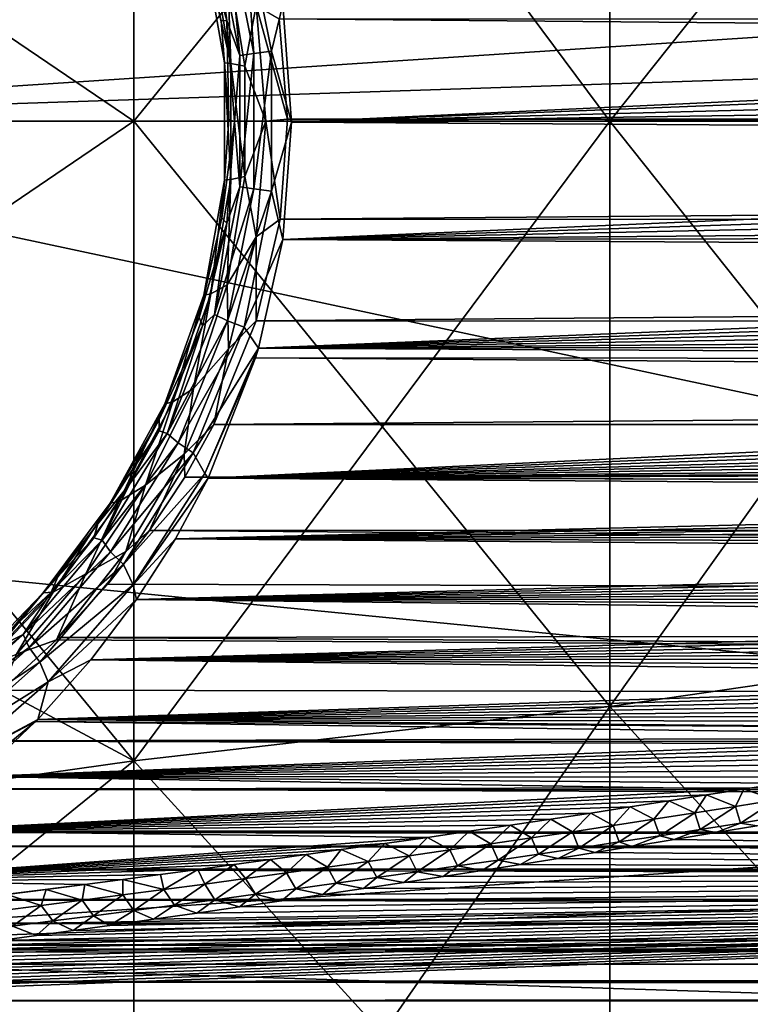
# Model space of a CAD drawing. Header units: metres. Extents: x -128 to 173, y -23 to 79.
# Tile 105 of 129: x 132.3 to 134.73, y -2.94 to 0.34. Entities that reach past the tile are written whole.
import ezdxf

# ---------------------------------------------------------------- set-up
doc = ezdxf.new("R2010")
doc.units = ezdxf.units.M
doc.layers.add('solid_ORA_153_SW0001', color=7, linetype='CONTINUOUS')

msp = doc.modelspace()

# ---------------------------------------------------------------- linework, layer by layer
at = {"layer": 'solid_ORA_153_SW0001'}
for points in [[(130.50174, 2.765958, 22.831305), (130.50174, 0, 22.99824), (171.835632, 2.720822, 22.473421)], [(130.50174, 0, 22.99824), (171.835632, 1.362883, 22.59646), (171.835632, 2.720822, 22.473421)], [(130.472168, 1.352241, 22.355213), (142.184586, 2.500874, 20.59874), (142.184586, 0, 20.75)], [(132.675537, 2.127677, -17.522999), (132.675537, 0, -17.651701), (130.923691, 1.18935, -18.905317)], [(132.675537, 2.127677, 17.522999), (130.923691, 1.18935, 18.905317), (130.923691, 0, 18.942692)], [(132.675537, 0, 17.651701), (132.675537, 2.127677, 17.522999), (130.923691, 0, 18.942692)], [(134.258408, 0, -16.15517), (132.675537, 0, -17.651701), (132.675537, 2.127677, -17.522999)], [(134.258408, 0, -16.15517), (132.675537, 2.127677, -17.522999), (134.258408, 1.947291, -16.03738)], [(134.258408, 1.947291, 16.03738), (132.675537, 2.127677, 17.522999), (132.675537, 0, 17.651701)], [(134.258408, 1.947291, 16.03738), (132.675537, 0, 17.651701), (134.258408, 0, 16.15517)], [(134.258408, 1.947291, -16.03738), (135.646805, 1.744968, -14.371105), (135.646805, 0, -14.476656)], [(134.258408, 0, -16.15517), (134.258408, 1.947291, -16.03738), (135.646805, 0, -14.476656)], [(134.258408, 1.947291, 16.03738), (134.258408, 0, 16.15517), (135.646805, 1.744968, 14.371105)], [(134.258408, 0, 16.15517), (135.646805, 0, 14.476656), (135.646805, 1.744968, 14.371105)], [(130.472168, 0, 22.396074), (130.472168, 1.352241, 22.355213), (142.184586, 0, 20.75)], [(130.50174, 0, 22.99824), (171.835632, 0, 22.637524), (171.835632, 1.362883, 22.59646)], [(132.675537, 0, -17.651701), (130.923691, 0, -18.942692), (130.923691, 1.18935, -18.905317)], [(132.985031, 0.334815, -21.214439), (132.904861, 0.67604, -21.266594), (132.888748, 0.666267, -21.336243)], [(132.985031, 0.334815, -21.214439), (132.888748, 0.666267, -21.336243), (132.96608, 0.334132, -21.285492)], [(132.909134, 0.576838, -21.393536), (132.96608, 0.334132, -21.285492), (132.888748, 0.666267, -21.336243)], [(132.944031, 0.643526, -21.196434), (132.904861, 0.67604, -21.266594), (132.985031, 0.334815, -21.214439)], [(132.986511, 0.664076, -21.148588), (132.944031, 0.643526, -21.196434), (133.027954, 0.218373, -21.143415)], [(133.04274, 0.685489, -21.118641), (132.986511, 0.664076, -21.148588), (133.074127, 0.225588, -21.095137)], [(133.074127, 0.225588, -21.095137), (132.986511, 0.664076, -21.148588), (133.027954, 0.218373, -21.143415)], [(133.133743, 0.233034, -21.065012), (133.171631, 0.387862, -21.06761), (133.04274, 0.685489, -21.118641)], [(133.133743, 0.233034, -21.065012), (133.04274, 0.685489, -21.118641), (133.074127, 0.225588, -21.095137)], [(133.027954, 0.218373, -21.143415), (132.944031, 0.643526, -21.196434), (132.985031, 0.334815, -21.214439)], [(132.909134, 0.576838, -21.393536), (132.977371, 0.194309, -21.347439), (132.96608, 0.334132, -21.285492)], [(132.998672, 0.192374, -21.417561), (132.977371, 0.194309, -21.347439), (132.909134, 0.576838, -21.393536)], [(132.932495, 0.571773, -21.462839), (132.998672, 0.192374, -21.417561), (132.909134, 0.576838, -21.393536)], [(132.986343, 0.54308, -21.514532), (132.998672, 0.192374, -21.417561), (132.932495, 0.571773, -21.462839)], [(132.986343, 0.54308, -21.514532), (133.044586, 0.182679, -21.474798), (132.998672, 0.192374, -21.417561)], [(133.082886, 0.384701, -21.528973), (133.044586, 0.182679, -21.474798), (132.986343, 0.54308, -21.514532)], [(133.082886, 0.384701, -21.528973), (133.1147, 0.000102, -21.507612), (133.044586, 0.182679, -21.474798)], [(133.082886, 0.384701, -21.528973), (133.15947, 0.340815, -21.53606), (133.1866, 0.007239, -21.520309)], [(133.082886, 0.384701, -21.528973), (133.1866, 0.007239, -21.520309), (133.1147, 0.000102, -21.507612)], [(133.133743, 0.233034, -21.065012), (133.200394, -0.002527, -21.049374), (133.171631, 0.387862, -21.06761)], [(140.864349, 0.355704, -20.930052), (133.171631, 0.387862, -21.06761), (133.200394, -0.002527, -21.049374)], [(132.985031, 0.334815, -21.214439), (132.96608, 0.334132, -21.285492), (132.991699, 0.006609, -21.268585)], [(132.977371, 0.194309, -21.347439), (132.991699, 0.006609, -21.268585), (132.96608, 0.334132, -21.285492)], [(133.010727, -0.001928, -21.197605), (132.985031, 0.334815, -21.214439), (132.991699, 0.006609, -21.268585)], [(133.027954, 0.218373, -21.143415), (132.985031, 0.334815, -21.214439), (133.010727, -0.001928, -21.197605)], [(172.646332, 0.34388, -21.191744), (172.646881, 0.000087, -21.175938), (133.15947, 0.340815, -21.53606)], [(172.646881, 0.000087, -21.175938), (133.1866, 0.007239, -21.520309), (133.15947, 0.340815, -21.53606)], [(140.906464, 0.301734, -20.925257), (140.864349, 0.355704, -20.930052), (133.200394, -0.002527, -21.049374)], [(140.965317, 0.203254, -20.918549), (140.906464, 0.301734, -20.925257), (133.200394, -0.002527, -21.049374)], [(133.133743, 0.233034, -21.065012), (133.074127, 0.225588, -21.095137), (133.074173, -0.225102, -21.095119)], [(133.133774, -0.232535, -21.064999), (133.133743, 0.233034, -21.065012), (133.074173, -0.225102, -21.095119)], [(133.133774, -0.232535, -21.064999), (133.200394, -0.002527, -21.049374), (133.133743, 0.233034, -21.065012)], [(133.027985, -0.217901, -21.143398), (133.027954, 0.218373, -21.143415), (133.010727, -0.001928, -21.197605)], [(133.074127, 0.225588, -21.095137), (133.027954, 0.218373, -21.143415), (133.027985, -0.217901, -21.143398)], [(133.074173, -0.225102, -21.095119), (133.074127, 0.225588, -21.095137), (133.027985, -0.217901, -21.143398)], [(140.99884, 0.114061, -20.914734), (140.965317, 0.203254, -20.918549), (133.200394, -0.002527, -21.049374)], [(132.977371, 0.194309, -21.347439), (132.977173, -0.196223, -21.34757), (132.991699, 0.006609, -21.268585)], [(132.998474, -0.19427, -21.417686), (132.977173, -0.196223, -21.34757), (132.977371, 0.194309, -21.347439)], [(132.998672, 0.192374, -21.417561), (132.998474, -0.19427, -21.417686), (132.977371, 0.194309, -21.347439)], [(133.044495, -0.183464, -21.474852), (132.998474, -0.19427, -21.417686), (132.998672, 0.192374, -21.417561)], [(133.044586, 0.182679, -21.474798), (133.044495, -0.183464, -21.474852), (132.998672, 0.192374, -21.417561)], [(133.1147, 0.000102, -21.507612), (133.044495, -0.183464, -21.474852), (133.044586, 0.182679, -21.474798)], [(141.012985, 0.030247, -20.913109), (140.99884, 0.114061, -20.914734), (133.200394, -0.002527, -21.049374)], [(130.50174, -2.765958, 22.831305), (171.835632, -1.362883, 22.59646), (171.835632, 0, 22.637524)], [(130.50174, 0, 22.99824), (130.50174, -2.765958, 22.831305), (171.835632, 0, 22.637524)], [(132.675537, -2.127677, -17.522999), (130.923691, -1.18935, -18.905317), (130.923691, 0, -18.942692)], [(132.675537, 0, -17.651701), (132.675537, -2.127677, -17.522999), (130.923691, 0, -18.942692)], [(132.675537, 0, 17.651701), (130.923691, 0, 18.942692), (130.923691, -1.18935, 18.905317)], [(134.258408, -1.947291, -16.03738), (132.675537, -2.127677, -17.522999), (132.675537, 0, -17.651701)], [(134.258408, -1.947291, -16.03738), (132.675537, 0, -17.651701), (134.258408, 0, -16.15517)], [(133.010727, -0.001928, -21.197605), (132.991699, 0.006609, -21.268585), (132.968094, -0.320848, -21.284145)], [(132.977173, -0.196223, -21.34757), (132.968094, -0.320848, -21.284145), (132.991699, 0.006609, -21.268585)], [(133.1147, 0.000102, -21.507612), (133.082932, -0.384589, -21.528952), (133.044495, -0.183464, -21.474852)], [(133.1147, 0.000102, -21.507612), (133.161774, -0.326264, -21.53474), (133.082932, -0.384589, -21.528952)], [(133.1147, 0.000102, -21.507612), (133.1866, 0.007239, -21.520309), (133.161774, -0.326264, -21.53474)], [(172.646881, 0.000087, -21.175938), (133.161774, -0.326264, -21.53474), (133.1866, 0.007239, -21.520309)], [(172.646881, 0.000087, -21.175938), (172.646332, -0.343704, -21.191729), (133.161774, -0.326264, -21.53474)], [(141.010864, -0.052406, -20.913355), (141.012985, 0.030247, -20.913109), (133.200394, -0.002527, -21.049374)], [(134.258408, 0, -16.15517), (135.646805, 0, -14.476656), (135.646805, -1.744968, -14.371105)], [(134.258408, -1.947291, -16.03738), (134.258408, 0, -16.15517), (135.646805, -1.744968, -14.371105)], [(130.472168, 0, 22.396074), (142.184586, 0, 20.75), (142.184586, -2.500874, 20.59874)], [(130.472168, -1.352241, 22.355213), (130.472168, 0, 22.396074), (142.184586, -2.500874, 20.59874)], [(132.675537, -2.127677, 17.522999), (132.675537, 0, 17.651701), (130.923691, -1.18935, 18.905317)], [(134.258408, 0, 16.15517), (132.675537, 0, 17.651701), (132.675537, -2.127677, 17.522999)], [(134.258408, 0, 16.15517), (132.675537, -2.127677, 17.522999), (134.258408, -1.947291, 16.03738)], [(132.984436, -0.338765, -21.214794), (133.010727, -0.001928, -21.197605), (132.968094, -0.320848, -21.284145)], [(133.027985, -0.217901, -21.143398), (133.010727, -0.001928, -21.197605), (132.984436, -0.338765, -21.214794)], [(133.133774, -0.232535, -21.064999), (133.170914, -0.393092, -21.068106), (133.200394, -0.002527, -21.049374)], [(141.010864, -0.052406, -20.913355), (133.200394, -0.002527, -21.049374), (133.170914, -0.393092, -21.068106)], [(134.258408, -1.947291, 16.03738), (135.646805, -1.744968, 14.371105), (135.646805, 0, 14.476656)], [(134.258408, 0, 16.15517), (134.258408, -1.947291, 16.03738), (135.646805, 0, 14.476656)], [(140.991974, -0.137094, -20.915514), (141.010864, -0.052406, -20.913355), (133.170914, -0.393092, -21.068106)], [(140.952911, -0.227548, -20.91996), (140.991974, -0.137094, -20.915514), (133.170914, -0.393092, -21.068106)], [(132.977173, -0.196223, -21.34757), (132.908569, -0.578742, -21.393915), (132.968094, -0.320848, -21.284145)], [(132.931946, -0.573672, -21.463209), (132.908569, -0.578742, -21.393915), (132.977173, -0.196223, -21.34757)], [(132.998474, -0.19427, -21.417686), (132.931946, -0.573672, -21.463209), (132.977173, -0.196223, -21.34757)], [(132.986099, -0.543906, -21.51469), (132.931946, -0.573672, -21.463209), (132.998474, -0.19427, -21.417686)], [(133.044495, -0.183464, -21.474852), (132.986099, -0.543906, -21.51469), (132.998474, -0.19427, -21.417686)], [(133.082932, -0.384589, -21.528952), (132.986099, -0.543906, -21.51469), (133.044495, -0.183464, -21.474852)], [(132.944183, -0.642889, -21.196341), (133.027985, -0.217901, -21.143398), (132.984436, -0.338765, -21.214794)], [(133.074173, -0.225102, -21.095119), (133.027985, -0.217901, -21.143398), (132.944183, -0.642889, -21.196341)], [(132.986679, -0.66342, -21.148495), (133.074173, -0.225102, -21.095119), (132.944183, -0.642889, -21.196341)], [(133.133774, -0.232535, -21.064999), (133.074173, -0.225102, -21.095119), (132.986679, -0.66342, -21.148495)], [(140.886765, -0.328168, -20.927505), (140.952911, -0.227548, -20.91996), (133.170914, -0.393092, -21.068106)], [(133.042908, -0.684811, -21.118549), (133.133774, -0.232535, -21.064999), (132.986679, -0.66342, -21.148495)], [(133.042908, -0.684811, -21.118549), (133.170914, -0.393092, -21.068106), (133.133774, -0.232535, -21.064999)], [(132.984436, -0.338765, -21.214794), (132.968094, -0.320848, -21.284145), (132.892975, -0.652586, -21.333511)], [(132.908569, -0.578742, -21.393915), (132.892975, -0.652586, -21.333511), (132.968094, -0.320848, -21.284145)], [(172.646332, -0.343704, -21.191729), (133.08255, -0.663895, -21.580448), (133.161774, -0.326264, -21.53474)], [(133.082932, -0.384589, -21.528952), (133.161774, -0.326264, -21.53474), (133.08255, -0.663895, -21.580448)], [(132.903564, -0.680124, -21.26745), (132.984436, -0.338765, -21.214794), (132.892975, -0.652586, -21.333511)], [(132.944183, -0.642889, -21.196341), (132.984436, -0.338765, -21.214794), (132.903564, -0.680124, -21.26745)], [(172.646332, -0.343704, -21.191729), (172.64473, -0.684612, -21.238981), (133.08255, -0.663895, -21.580448)], [(140.840607, -0.382804, -20.932758), (140.886765, -0.328168, -20.927505), (133.170914, -0.393092, -21.068106)], [(133.082932, -0.384589, -21.528952), (132.990036, -0.757167, -21.590561), (132.986099, -0.543906, -21.51469)], [(133.082932, -0.384589, -21.528952), (133.08255, -0.663895, -21.580448), (132.990036, -0.757167, -21.590561)], [(140.784317, -0.440359, -20.939173), (140.840607, -0.382804, -20.932758), (133.170914, -0.393092, -21.068106)], [(133.042908, -0.684811, -21.118549), (133.090485, -0.754751, -21.118868), (133.170914, -0.393092, -21.068106)], [(140.784317, -0.440359, -20.939173), (133.170914, -0.393092, -21.068106), (133.090485, -0.754751, -21.118868)], [(140.716782, -0.500691, -20.946875), (140.784317, -0.440359, -20.939173), (133.090485, -0.754751, -21.118868)], [(140.636841, -0.563693, -20.95599), (140.716782, -0.500691, -20.946875), (133.090485, -0.754751, -21.118868)], [(132.986099, -0.543906, -21.51469), (132.873825, -0.888583, -21.590122), (132.931946, -0.573672, -21.463209)], [(132.990036, -0.757167, -21.590561), (132.873825, -0.888583, -21.590122), (132.986099, -0.543906, -21.51469)], [(132.908569, -0.578742, -21.393915), (132.778381, -0.93974, -21.480677), (132.892975, -0.652586, -21.333511)], [(132.805099, -0.933396, -21.548649), (132.778381, -0.93974, -21.480677), (132.908569, -0.578742, -21.393915)], [(132.931946, -0.573672, -21.463209), (132.805099, -0.933396, -21.548649), (132.908569, -0.578742, -21.393915)], [(132.873825, -0.888583, -21.590122), (132.805099, -0.933396, -21.548649), (132.931946, -0.573672, -21.463209)], [(140.543411, -0.629292, -20.966656), (140.636841, -0.563693, -20.95599), (133.090485, -0.754751, -21.118868)], [(132.903564, -0.680124, -21.26745), (132.892975, -0.652586, -21.333511), (132.75943, -0.99193, -21.420191)], [(132.778381, -0.93974, -21.480677), (132.75943, -0.99193, -21.420191), (132.892975, -0.652586, -21.333511)], [(132.786667, -1.038251, -21.294823), (132.944183, -0.642889, -21.196341), (132.903564, -0.680124, -21.26745)], [(132.986679, -0.66342, -21.148495), (132.944183, -0.642889, -21.196341), (132.786667, -1.038251, -21.294823)], [(140.435181, -0.697443, -20.979015), (140.543411, -0.629292, -20.966656), (133.090485, -0.754751, -21.118868)], [(132.760361, -1.02936, -21.359562), (132.903564, -0.680124, -21.26745), (132.75943, -0.99193, -21.420191)], [(132.786667, -1.038251, -21.294823), (132.903564, -0.680124, -21.26745), (132.760361, -1.02936, -21.359562)], [(132.822815, -1.06945, -21.247538), (132.986679, -0.66342, -21.148495), (132.786667, -1.038251, -21.294823)], [(133.042908, -0.684811, -21.118549), (132.986679, -0.66342, -21.148495), (132.822815, -1.06945, -21.247538)], [(132.873154, -1.10253, -21.217728), (133.042908, -0.684811, -21.118549), (132.822815, -1.06945, -21.247538)], [(132.873154, -1.10253, -21.217728), (133.090485, -0.754751, -21.118868), (133.042908, -0.684811, -21.118549)], [(172.64473, -0.684612, -21.238981), (132.942017, -1.008771, -21.660673), (133.08255, -0.663895, -21.580448)], [(132.990036, -0.757167, -21.590561), (133.08255, -0.663895, -21.580448), (132.942017, -1.008771, -21.660673)], [(172.64473, -0.684612, -21.238981), (172.642059, -1.019763, -21.317305), (132.942017, -1.008771, -21.660673)], [(140.354065, -0.744311, -20.988277), (140.435181, -0.697443, -20.979015), (133.090485, -0.754751, -21.118868)], [(140.265427, -0.79234, -20.998417), (140.354065, -0.744311, -20.988277), (133.090485, -0.754751, -21.118868)], [(132.990036, -0.757167, -21.590561), (132.942017, -1.008771, -21.660673), (132.842804, -1.107986, -21.6861)], [(132.990036, -0.757167, -21.590561), (132.842804, -1.107986, -21.6861), (132.873825, -0.888583, -21.590122)], [(132.911789, -1.172204, -21.220118), (133.090485, -0.754751, -21.118868), (132.873154, -1.10253, -21.217728)], [(132.911789, -1.172204, -21.220118), (133.080643, -0.78735, -21.125057), (133.090485, -0.754751, -21.118868)], [(140.265427, -0.79234, -20.998417), (133.090485, -0.754751, -21.118868), (133.080643, -0.78735, -21.125057)], [(132.911789, -1.172204, -21.220118), (132.922409, -1.187129, -21.223564), (133.080643, -0.78735, -21.125057)], [(140.168579, -0.841538, -21.009495), (133.080643, -0.78735, -21.125057), (132.922409, -1.187129, -21.223564)], [(140.168579, -0.841538, -21.009495), (140.265427, -0.79234, -20.998417), (133.080643, -0.78735, -21.125057)], [(140.063049, -0.891935, -21.021568), (140.168579, -0.841538, -21.009495), (132.922409, -1.187129, -21.223564)], [(132.873825, -0.888583, -21.590122), (132.714645, -1.210329, -21.694458), (132.805099, -0.933396, -21.548649)], [(132.842804, -1.107986, -21.6861), (132.714645, -1.210329, -21.694458), (132.873825, -0.888583, -21.590122)], [(139.948425, -0.943547, -21.034702), (140.063049, -0.891935, -21.021568), (132.922409, -1.187129, -21.223564)], [(132.778381, -0.93974, -21.480677), (132.596741, -1.270881, -21.599052), (132.75943, -0.99193, -21.420191)], [(132.627075, -1.265383, -21.665567), (132.596741, -1.270881, -21.599052), (132.778381, -0.93974, -21.480677)], [(132.805099, -0.933396, -21.548649), (132.627075, -1.265383, -21.665567), (132.778381, -0.93974, -21.480677)], [(132.714645, -1.210329, -21.694458), (132.627075, -1.265383, -21.665567), (132.805099, -0.933396, -21.548649)], [(139.823898, -0.996414, -21.048975), (139.948425, -0.943547, -21.034702), (132.922409, -1.187129, -21.223564)], [(132.596741, -1.270881, -21.599052), (132.667236, -1.164832, -21.479271), (132.75943, -0.99193, -21.420191)], [(132.760361, -1.02936, -21.359562), (132.75943, -0.99193, -21.420191), (132.667236, -1.164832, -21.479271)], [(132.842804, -1.107986, -21.6861), (132.942017, -1.008771, -21.660673), (132.845108, -1.184267, -21.715199)], [(172.642059, -1.019763, -21.317305), (132.845108, -1.184267, -21.715199), (132.942017, -1.008771, -21.660673)], [(139.723709, -1.036895, -21.060469), (139.823898, -0.996414, -21.048975), (132.922409, -1.187129, -21.223564)], [(132.569824, -1.394058, -21.42786), (132.786667, -1.038251, -21.294823), (132.661652, -1.207049, -21.42215)], [(132.822815, -1.06945, -21.247538), (132.786667, -1.038251, -21.294823), (132.569824, -1.394058, -21.42786)], [(132.661652, -1.207049, -21.42215), (132.760361, -1.02936, -21.359562), (132.667236, -1.164832, -21.479271)], [(132.786667, -1.038251, -21.294823), (132.760361, -1.02936, -21.359562), (132.661652, -1.207049, -21.42215)], [(172.642059, -1.019763, -21.317305), (172.638367, -1.346356, -21.426046), (132.845108, -1.184267, -21.715199)], [(139.617325, -1.078105, -21.072676), (139.723709, -1.036895, -21.060469), (132.922409, -1.187129, -21.223564)], [(132.598343, -1.432797, -21.380928), (132.822815, -1.06945, -21.247538), (132.569824, -1.394058, -21.42786)], [(132.873154, -1.10253, -21.217728), (132.822815, -1.06945, -21.247538), (132.598343, -1.432797, -21.380928)], [(139.504532, -1.120047, -21.085632), (139.617325, -1.078105, -21.072676), (132.922409, -1.187129, -21.223564)], [(132.641373, -1.474851, -21.350985), (132.873154, -1.10253, -21.217728), (132.598343, -1.432797, -21.380928)], [(132.911789, -1.172204, -21.220118), (132.873154, -1.10253, -21.217728), (132.641373, -1.474851, -21.350985)], [(132.842804, -1.107986, -21.6861), (132.728012, -1.36155, -21.780222), (132.649506, -1.431448, -21.807627)], [(132.842804, -1.107986, -21.6861), (132.649506, -1.431448, -21.807627), (132.714645, -1.210329, -21.694458)], [(132.842804, -1.107986, -21.6861), (132.845108, -1.184267, -21.715199), (132.728012, -1.36155, -21.780222)], [(139.384918, -1.162742, -21.099377), (139.504532, -1.120047, -21.085632), (132.922409, -1.187129, -21.223564)], [(132.661652, -1.207049, -21.42215), (132.667236, -1.164832, -21.479271), (132.555695, -1.339632, -21.549816)], [(132.596741, -1.270881, -21.599052), (132.555695, -1.339632, -21.549816), (132.667236, -1.164832, -21.479271)], [(132.673813, -1.542468, -21.352552), (132.911789, -1.172204, -21.220118), (132.641373, -1.474851, -21.350985)], [(132.673813, -1.542468, -21.352552), (132.922409, -1.187129, -21.223564), (132.911789, -1.172204, -21.220118)], [(139.28421, -1.197435, -21.110964), (139.384918, -1.162742, -21.099377), (132.922409, -1.187129, -21.223564)], [(132.675537, -2.127677, -17.522999), (130.923691, -2.374257, -18.793308), (130.923691, -1.18935, -18.905317)], [(132.675537, -2.127677, 17.522999), (130.923691, -1.18935, 18.905317), (130.923691, -2.374257, 18.793308)], [(132.714645, -1.210329, -21.694458), (132.516251, -1.505445, -21.820311), (132.627075, -1.265383, -21.665567)], [(132.649506, -1.431448, -21.807627), (132.516251, -1.505445, -21.820311), (132.714645, -1.210329, -21.694458)], [(132.542404, -1.386201, -21.496735), (132.661652, -1.207049, -21.42215), (132.555695, -1.339632, -21.549816)], [(132.569824, -1.394058, -21.42786), (132.661652, -1.207049, -21.42215), (132.542404, -1.386201, -21.496735)], [(132.673813, -1.542468, -21.352552), (132.814377, -1.388895, -21.289818), (132.922409, -1.187129, -21.223564)], [(172.638367, -1.346356, -21.426046), (132.728012, -1.36155, -21.780222), (132.845108, -1.184267, -21.715199)], [(139.17865, -1.232627, -21.123104), (132.922409, -1.187129, -21.223564), (132.814377, -1.388895, -21.289818)], [(139.17865, -1.232627, -21.123104), (139.28421, -1.197435, -21.110964), (132.922409, -1.187129, -21.223564)], [(139.068375, -1.268298, -21.135809), (139.17865, -1.232627, -21.123104), (132.814377, -1.388895, -21.289818)], [(132.596741, -1.270881, -21.599052), (132.373871, -1.56883, -21.739817), (132.555695, -1.339632, -21.549816)], [(132.407303, -1.56601, -21.805002), (132.373871, -1.56883, -21.739817), (132.596741, -1.270881, -21.599052)], [(132.627075, -1.265383, -21.665567), (132.407303, -1.56601, -21.805002), (132.596741, -1.270881, -21.599052)], [(132.516251, -1.505445, -21.820311), (132.407303, -1.56601, -21.805002), (132.627075, -1.265383, -21.665567)], [(138.952942, -1.304471, -21.149111), (139.068375, -1.268298, -21.135809), (132.814377, -1.388895, -21.289818)], [(138.832214, -1.341143, -21.163029), (138.952942, -1.304471, -21.149111), (132.814377, -1.388895, -21.289818)], [(132.373871, -1.56883, -21.739817), (132.422958, -1.515392, -21.63238), (132.555695, -1.339632, -21.549816)], [(132.542404, -1.386201, -21.496735), (132.555695, -1.339632, -21.549816), (132.422958, -1.515392, -21.63238)], [(138.727585, -1.372076, -21.17511), (138.832214, -1.341143, -21.163029), (132.814377, -1.388895, -21.289818)], [(130.472168, -2.699548, 22.232782), (130.472168, -1.352241, 22.355213), (142.184586, -2.500874, 20.59874)], [(130.50174, -2.765958, 22.831305), (171.835632, -2.720822, 22.473421), (171.835632, -1.362883, 22.59646)], [(172.633698, -1.66161, -21.564289), (132.588791, -1.539737, -21.856218), (132.728012, -1.36155, -21.780222)], [(132.649506, -1.431448, -21.807627), (132.728012, -1.36155, -21.780222), (132.588791, -1.539737, -21.856218)], [(172.638367, -1.346356, -21.426046), (172.633698, -1.66161, -21.564289), (132.728012, -1.36155, -21.780222)], [(138.618896, -1.40337, -21.187656), (138.727585, -1.372076, -21.17511), (132.814377, -1.388895, -21.289818)], [(132.307068, -1.707309, -21.584459), (132.569824, -1.394058, -21.42786), (132.400497, -1.566005, -21.583935)], [(132.598343, -1.432797, -21.380928), (132.569824, -1.394058, -21.42786), (132.307068, -1.707309, -21.584459)], [(132.400497, -1.566005, -21.583935), (132.542404, -1.386201, -21.496735), (132.422958, -1.515392, -21.63238)], [(132.569824, -1.394058, -21.42786), (132.542404, -1.386201, -21.496735), (132.400497, -1.566005, -21.583935)], [(132.673813, -1.542468, -21.352552), (132.684845, -1.590952, -21.368044), (132.814377, -1.388895, -21.289818)], [(138.50621, -1.435012, -21.200674), (132.814377, -1.388895, -21.289818), (132.684845, -1.590952, -21.368044)], [(138.50621, -1.435012, -21.200674), (138.618896, -1.40337, -21.187656), (132.814377, -1.388895, -21.289818)], [(132.327698, -1.750714, -21.537479), (132.598343, -1.432797, -21.380928), (132.307068, -1.707309, -21.584459)], [(132.641373, -1.474851, -21.350985), (132.598343, -1.432797, -21.380928), (132.327698, -1.750714, -21.537479)], [(132.649506, -1.431448, -21.807627), (132.425461, -1.717489, -21.943384), (132.418121, -1.724845, -21.947248)], [(132.649506, -1.431448, -21.807627), (132.418121, -1.724845, -21.947248), (132.516251, -1.505445, -21.820311)], [(132.649506, -1.431448, -21.807627), (132.588791, -1.539737, -21.856218), (132.425461, -1.717489, -21.943384)], [(138.389511, -1.466996, -21.214174), (138.50621, -1.435012, -21.200674), (132.684845, -1.590952, -21.368044)], [(138.268387, -1.499345, -21.228188), (138.389511, -1.466996, -21.214174), (132.684845, -1.590952, -21.368044)], [(132.516251, -1.505445, -21.820311), (132.418121, -1.724845, -21.947248), (132.285049, -1.77276, -21.960892)], [(132.516251, -1.505445, -21.820311), (132.285049, -1.77276, -21.960892), (132.407303, -1.56601, -21.805002)], [(132.362869, -1.799193, -21.507004), (132.641373, -1.474851, -21.350985), (132.327698, -1.750714, -21.537479)], [(132.673813, -1.542468, -21.352552), (132.641373, -1.474851, -21.350985), (132.362869, -1.799193, -21.507004)], [(138.142822, -1.532051, -21.242723), (138.268387, -1.499345, -21.228188), (132.684845, -1.590952, -21.368044)], [(132.400497, -1.566005, -21.583935), (132.422958, -1.515392, -21.63238), (132.267151, -1.690758, -21.727215)], [(132.373871, -1.56883, -21.739817), (132.267151, -1.690758, -21.727215), (132.422958, -1.515392, -21.63238)], [(138.031723, -1.560357, -21.255604), (138.142822, -1.532051, -21.242723), (132.684845, -1.590952, -21.368044)], [(132.373871, -1.56883, -21.739817), (132.117767, -1.833453, -21.894875), (132.267151, -1.690758, -21.727215)], [(132.15332, -1.834707, -21.958977), (132.117767, -1.833453, -21.894875), (132.373871, -1.56883, -21.739817)], [(132.407303, -1.56601, -21.805002), (132.15332, -1.834707, -21.958977), (132.373871, -1.56883, -21.739817)], [(132.285049, -1.77276, -21.960892), (132.15332, -1.834707, -21.958977), (132.407303, -1.56601, -21.805002)], [(132.233841, -1.744965, -21.683956), (132.400497, -1.566005, -21.583935), (132.267151, -1.690758, -21.727215)], [(132.307068, -1.707309, -21.584459), (132.400497, -1.566005, -21.583935), (132.233841, -1.744965, -21.683956)], [(132.391174, -1.86473, -21.505785), (132.673813, -1.542468, -21.352552), (132.362869, -1.799193, -21.507004)], [(132.391174, -1.86473, -21.505785), (132.684845, -1.590952, -21.368044), (132.673813, -1.542468, -21.352552)], [(172.633698, -1.66161, -21.564289), (132.425461, -1.717489, -21.943384), (132.588791, -1.539737, -21.856218)], [(137.917145, -1.588931, -21.268894), (138.031723, -1.560357, -21.255604), (132.684845, -1.590952, -21.368044)], [(132.391174, -1.86473, -21.505785), (132.532364, -1.791872, -21.458382), (132.684845, -1.590952, -21.368044)], [(137.677124, -1.646881, -21.296749), (132.684845, -1.590952, -21.368044), (132.532364, -1.791872, -21.458382)], [(137.798859, -1.617781, -21.28261), (137.917145, -1.588931, -21.268894), (132.684845, -1.590952, -21.368044)], [(137.677124, -1.646881, -21.296749), (137.798859, -1.617781, -21.28261), (132.684845, -1.590952, -21.368044)], [(172.633698, -1.66161, -21.564289), (172.628098, -1.962874, -21.730873), (132.425461, -1.717489, -21.943384)], [(137.551727, -1.676242, -21.311329), (137.677124, -1.646881, -21.296749), (132.532364, -1.791872, -21.458382)], [(137.422363, -1.70588, -21.32637), (137.551727, -1.676242, -21.311329), (132.532364, -1.791872, -21.458382)], [(132.008636, -1.978699, -21.754965), (132.307068, -1.707309, -21.584459), (132.042404, -1.919389, -21.79534)], [(132.327698, -1.750714, -21.537479), (132.307068, -1.707309, -21.584459), (132.008636, -1.978699, -21.754965)], [(132.307068, -1.707309, -21.584459), (132.233841, -1.744965, -21.683956), (132.042404, -1.919389, -21.79534)], [(172.628098, -1.962874, -21.730873), (132.236694, -1.892522, -22.041197), (132.418121, -1.724845, -21.947248)], [(132.285049, -1.77276, -21.960892), (132.418121, -1.724845, -21.947248), (132.236694, -1.892522, -22.041197)], [(172.628098, -1.962874, -21.730873), (132.418121, -1.724845, -21.947248), (132.425461, -1.717489, -21.943384)], [(137.289017, -1.735786, -21.341885), (137.422363, -1.70588, -21.32637), (132.532364, -1.791872, -21.458382)], [(137.169205, -1.762159, -21.355846), (137.289017, -1.735786, -21.341885), (132.532364, -1.791872, -21.458382)], [(132.021744, -2.024391, -21.707457), (132.327698, -1.750714, -21.537479), (132.008636, -1.978699, -21.754965)], [(132.362869, -1.799193, -21.507004), (132.327698, -1.750714, -21.537479), (132.021744, -2.024391, -21.707457)], [(137.046234, -1.788736, -21.370186), (137.169205, -1.762159, -21.355846), (132.532364, -1.791872, -21.458382)], [(134.258408, -1.947291, -16.03738), (135.646805, -1.744968, -14.371105), (135.646805, -3.46449, -14.05599)], [(134.258408, -3.866185, 15.68573), (135.646805, -3.46449, 14.05599), (135.646805, -1.744968, 14.371105)], [(134.258408, -1.947291, 16.03738), (134.258408, -3.866185, 15.68573), (135.646805, -1.744968, 14.371105)], [(132.049088, -2.077117, -21.67601), (132.362869, -1.799193, -21.507004), (132.021744, -2.024391, -21.707457)], [(132.391174, -1.86473, -21.505785), (132.362869, -1.799193, -21.507004), (132.049088, -2.077117, -21.67601)], [(136.790161, -1.842522, -21.400057), (132.532364, -1.791872, -21.458382), (132.35582, -1.98954, -21.560421)], [(132.391174, -1.86473, -21.505785), (132.35582, -1.98954, -21.560421), (132.532364, -1.791872, -21.458382)], [(136.919876, -1.815526, -21.384922), (137.046234, -1.788736, -21.370186), (132.532364, -1.791872, -21.458382)], [(136.790161, -1.842522, -21.400057), (136.919876, -1.815526, -21.384922), (132.532364, -1.791872, -21.458382)], [(132.074768, -2.140809, -21.670692), (132.391174, -1.86473, -21.505785), (132.049088, -2.077117, -21.67601)], [(132.074768, -2.140809, -21.670692), (132.35582, -1.98954, -21.560421), (132.391174, -1.86473, -21.505785)], [(136.657242, -1.869706, -21.415592), (136.790161, -1.842522, -21.400057), (132.35582, -1.98954, -21.560421)], [(172.628098, -1.962874, -21.730873), (132.022308, -2.061668, -22.148071), (132.236694, -1.892522, -22.041197)], [(136.520889, -1.897089, -21.431541), (136.657242, -1.869706, -21.415592), (132.35582, -1.98954, -21.560421)], [(136.380829, -1.924685, -21.447929), (136.520889, -1.897089, -21.431541), (132.35582, -1.98954, -21.560421)], [(136.23703, -1.952488, -21.464764), (136.380829, -1.924685, -21.447929), (132.35582, -1.98954, -21.560421)], [(172.628098, -1.962874, -21.730873), (172.620514, -2.079067, -21.805298), (132.022308, -2.061668, -22.148071)], [(136.119476, -1.974861, -21.478546), (136.23703, -1.952488, -21.464764), (132.35582, -1.98954, -21.560421)], [(134.258408, -3.866185, -15.68573), (132.675537, -2.127677, -17.522999), (134.258408, -1.947291, -16.03738)], [(134.258408, -1.947291, 16.03738), (132.675537, -2.127677, 17.522999), (132.675537, -4.224329, 17.138773)], [(134.258408, -1.947291, 16.03738), (132.675537, -4.224329, 17.138773), (134.258408, -3.866185, 15.68573)], [(134.258408, -3.866185, -15.68573), (134.258408, -1.947291, -16.03738), (135.646805, -3.46449, -14.05599)], [(132.052017, -2.240853, -21.71306), (132.155731, -2.180163, -21.672325), (132.348953, -1.996624, -21.564335)], [(132.052017, -2.240853, -21.71306), (132.348953, -1.996624, -21.564335), (132.074768, -2.140809, -21.670692)], [(132.074768, -2.140809, -21.670692), (132.348953, -1.996624, -21.564335), (132.35582, -1.98954, -21.560421)], [(135.751984, -2.042745, -21.521688), (132.348953, -1.996624, -21.564335), (132.155731, -2.180163, -21.672325)], [(135.87709, -2.019983, -21.506996), (132.35582, -1.98954, -21.560421), (132.348953, -1.996624, -21.564335)], [(135.751984, -2.042745, -21.521688), (135.87709, -2.019983, -21.506996), (132.348953, -1.996624, -21.564335)], [(135.999542, -1.997358, -21.49262), (136.119476, -1.974861, -21.478546), (132.35582, -1.98954, -21.560421)], [(135.87709, -2.019983, -21.506996), (135.999542, -1.997358, -21.49262), (132.35582, -1.98954, -21.560421)], [(172.603683, -2.181347, -21.876059), (131.784286, -2.220706, -22.26082), (132.022308, -2.061668, -22.148071)], [(172.620514, -2.079067, -21.805298), (172.603683, -2.181347, -21.876059), (132.022308, -2.061668, -22.148071)], [(135.624252, -2.065636, -21.536697), (135.751984, -2.042745, -21.521688), (132.155731, -2.180163, -21.672325)], [(135.494049, -2.088638, -21.552017), (135.624252, -2.065636, -21.536697), (132.155731, -2.180163, -21.672325)], [(135.361267, -2.111757, -21.567657), (135.494049, -2.088638, -21.552017), (132.155731, -2.180163, -21.672325)], [(132.675537, -2.127677, -17.522999), (132.675537, -4.224329, -17.138773), (130.923691, -2.374257, -18.793308)], [(132.675537, -2.127677, 17.522999), (130.923691, -2.374257, 18.793308), (130.923691, -3.549321, 18.607199)], [(132.675537, -4.224329, 17.138773), (132.675537, -2.127677, 17.522999), (130.923691, -3.549321, 18.607199)], [(135.225723, -2.135, -21.583632), (135.361267, -2.111757, -21.567657), (132.155731, -2.180163, -21.672325)], [(134.258408, -3.866185, -15.68573), (132.675537, -4.224329, -17.138773), (132.675537, -2.127677, -17.522999)], [(135.087296, -2.158375, -21.599957), (135.225723, -2.135, -21.583632), (132.155731, -2.180163, -21.672325)], [(134.945892, -2.181878, -21.616634), (135.087296, -2.158375, -21.599957), (132.155731, -2.180163, -21.672325)], [(172.603683, -2.181347, -21.876059), (172.578812, -2.271345, -21.94269), (131.784286, -2.220706, -22.26082)], [(134.704178, -2.221284, -21.645201), (132.155731, -2.180163, -21.672325), (131.933929, -2.359925, -21.791277)], [(134.826004, -2.201544, -21.630796), (134.945892, -2.181878, -21.616634), (132.155731, -2.180163, -21.672325)], [(134.704178, -2.221284, -21.645201), (134.826004, -2.201544, -21.630796), (132.155731, -2.180163, -21.672325)], [(172.54686, -2.350735, -22.005106), (131.528061, -2.364524, -22.37422), (131.784286, -2.220706, -22.26082)], [(172.578812, -2.271345, -21.94269), (172.54686, -2.350735, -22.005106), (131.784286, -2.220706, -22.26082)], [(134.580292, -2.241104, -21.659861), (134.704178, -2.221284, -21.645201), (131.933929, -2.359925, -21.791277)], [(134.676331, -2.279358, -21.671587), (134.704178, -2.221284, -21.645201), (134.580292, -2.241104, -21.659861)], [(134.811829, -2.257621, -21.655239), (134.704178, -2.221284, -21.645201), (134.676331, -2.279358, -21.671587)], [(134.811829, -2.257621, -21.655239), (134.826004, -2.201544, -21.630796), (134.704178, -2.221284, -21.645201)], [(134.454254, -2.261008, -21.674782), (134.580292, -2.241104, -21.659861), (131.933929, -2.359925, -21.791277)], [(134.540802, -2.300797, -21.687946), (134.580292, -2.241104, -21.659861), (134.454254, -2.261008, -21.674782)], [(134.676331, -2.279358, -21.671587), (134.580292, -2.241104, -21.659861), (134.540802, -2.300797, -21.687946)], [(134.811829, -2.257621, -21.655239), (134.676331, -2.279358, -21.671587), (134.692871, -2.334474, -21.676752)], [(134.811829, -2.257621, -21.655239), (134.692871, -2.334474, -21.676752), (134.827057, -2.312969, -21.660212)], [(134.325989, -2.280999, -21.689976), (134.454254, -2.261008, -21.674782), (131.933929, -2.359925, -21.791277)], [(134.195419, -2.301076, -21.705444), (134.325989, -2.280999, -21.689976), (131.933929, -2.359925, -21.791277)], [(134.269592, -2.342815, -21.720713), (134.325989, -2.280999, -21.689976), (134.195419, -2.301076, -21.705444)], [(134.405212, -2.321948, -21.704323), (134.325989, -2.280999, -21.689976), (134.269592, -2.342815, -21.720713)], [(134.405212, -2.321948, -21.704323), (134.454254, -2.261008, -21.674782), (134.325989, -2.280999, -21.689976)], [(134.540802, -2.300797, -21.687946), (134.454254, -2.261008, -21.674782), (134.405212, -2.321948, -21.704323)], [(134.676331, -2.279358, -21.671587), (134.540802, -2.300797, -21.687946), (134.558655, -2.355685, -21.693302)], [(134.676331, -2.279358, -21.671587), (134.558655, -2.355685, -21.693302), (134.692871, -2.334474, -21.676752)], [(134.062805, -2.321218, -21.721178), (134.195419, -2.301076, -21.705444), (131.933929, -2.359925, -21.791277)], [(133.928055, -2.341428, -21.737181), (134.062805, -2.321218, -21.721178), (131.933929, -2.359925, -21.791277)], [(133.99823, -2.38373, -21.753536), (134.062805, -2.321218, -21.721178), (133.928055, -2.341428, -21.737181)], [(134.133926, -2.363407, -21.737116), (134.062805, -2.321218, -21.721178), (133.99823, -2.38373, -21.753536)], [(134.133926, -2.363407, -21.737116), (134.195419, -2.301076, -21.705444), (134.062805, -2.321218, -21.721178)], [(134.269592, -2.342815, -21.720713), (134.195419, -2.301076, -21.705444), (134.133926, -2.363407, -21.737116)], [(134.405212, -2.321948, -21.704323), (134.269592, -2.342815, -21.720713), (134.29007, -2.397253, -21.726435)], [(134.405212, -2.321948, -21.704323), (134.29007, -2.397253, -21.726435), (134.424377, -2.376609, -21.709862)], [(134.540802, -2.300797, -21.687946), (134.405212, -2.321948, -21.704323), (134.424377, -2.376609, -21.709862)], [(134.540802, -2.300797, -21.687946), (134.424377, -2.376609, -21.709862), (134.558655, -2.355685, -21.693302)], [(134.827057, -2.312969, -21.660212), (134.692871, -2.334474, -21.676752), (134.747192, -2.343316, -21.668922)], [(172.54686, -2.350735, -22.005106), (172.508652, -2.420745, -22.063179), (131.528061, -2.364524, -22.37422)], [(133.791077, -2.361709, -21.753464), (133.928055, -2.341428, -21.737181), (131.933929, -2.359925, -21.791277)], [(133.862488, -2.403792, -21.769968), (133.928055, -2.341428, -21.737181), (133.791077, -2.361709, -21.753464)], [(133.99823, -2.38373, -21.753536), (133.928055, -2.341428, -21.737181), (133.862488, -2.403792, -21.769968)], [(134.269592, -2.342815, -21.720713), (134.133926, -2.363407, -21.737116), (134.155731, -2.417624, -21.743019)], [(134.269592, -2.342815, -21.720713), (134.155731, -2.417624, -21.743019), (134.29007, -2.397253, -21.726435)], [(134.558655, -2.355685, -21.693302), (134.424377, -2.376609, -21.709862), (134.472382, -2.389503, -21.702732)], [(134.558655, -2.355685, -21.693302), (134.472382, -2.389503, -21.702732), (134.61113, -2.366362, -21.685652)], [(134.692871, -2.334474, -21.676752), (134.558655, -2.355685, -21.693302), (134.61113, -2.366362, -21.685652)], [(134.692871, -2.334474, -21.676752), (134.61113, -2.366362, -21.685652), (134.747192, -2.343316, -21.668922)], [(134.747192, -2.343316, -21.668922), (134.61113, -2.366362, -21.685652), (142.184586, -2.500874, -20.59874)], [(132.675537, -4.224329, -17.138773), (130.923691, -3.549321, -18.607199), (130.923691, -2.374257, -18.793308)], [(172.508652, -2.420745, -22.063179), (131.434906, -2.410683, -22.413149), (131.528061, -2.364524, -22.37422)], [(133.651733, -2.382066, -21.770039), (131.933929, -2.359925, -21.791277), (131.692688, -2.525495, -21.913754)], [(133.509933, -2.402504, -21.786915), (133.651733, -2.382066, -21.770039), (131.692688, -2.525495, -21.913754)], [(133.651733, -2.382066, -21.770039), (133.791077, -2.361709, -21.753464), (131.933929, -2.359925, -21.791277)], [(133.590912, -2.443157, -21.802877), (133.651733, -2.382066, -21.770039), (133.509933, -2.402504, -21.786915)], [(133.726715, -2.423599, -21.786415), (133.651733, -2.382066, -21.770039), (133.590912, -2.443157, -21.802877)], [(133.726715, -2.423599, -21.786415), (133.791077, -2.361709, -21.753464), (133.651733, -2.382066, -21.770039)], [(133.862488, -2.403792, -21.769968), (133.791077, -2.361709, -21.753464), (133.726715, -2.423599, -21.786415)], [(133.99823, -2.38373, -21.753536), (133.862488, -2.403792, -21.769968), (133.886948, -2.457577, -21.77622)], [(133.99823, -2.38373, -21.753536), (133.886948, -2.457577, -21.77622), (134.021362, -2.43773, -21.759613)], [(134.133926, -2.363407, -21.737116), (133.99823, -2.38373, -21.753536), (134.021362, -2.43773, -21.759613)], [(134.133926, -2.363407, -21.737116), (134.021362, -2.43773, -21.759613), (134.155731, -2.417624, -21.743019)], [(134.424377, -2.376609, -21.709862), (134.29007, -2.397253, -21.726435), (134.331192, -2.412754, -21.720125)], [(134.424377, -2.376609, -21.709862), (134.331192, -2.412754, -21.720125), (134.472382, -2.389503, -21.702732)], [(134.472382, -2.389503, -21.702732), (134.331192, -2.412754, -21.720125), (142.184586, -2.500874, -20.59874)], [(134.61113, -2.366362, -21.685652), (134.472382, -2.389503, -21.702732), (142.184586, -2.500874, -20.59874)], [(172.464859, -2.482389, -22.116825), (131.262405, -2.488394, -22.481709), (131.434906, -2.410683, -22.413149)], [(172.508652, -2.420745, -22.063179), (172.464859, -2.482389, -22.116825), (131.434906, -2.410683, -22.413149)], [(133.365585, -2.423024, -21.804102), (133.509933, -2.402504, -21.786915), (131.692688, -2.525495, -21.913754)], [(133.248459, -2.439482, -21.818062), (133.365585, -2.423024, -21.804102), (131.692688, -2.525495, -21.913754)], [(133.319199, -2.481543, -21.835842), (133.365585, -2.423024, -21.804102), (133.248459, -2.439482, -21.818062)], [(133.455063, -2.462469, -21.819351), (133.365585, -2.423024, -21.804102), (133.319199, -2.481543, -21.835842)], [(133.455063, -2.462469, -21.819351), (133.509933, -2.402504, -21.786915), (133.365585, -2.423024, -21.804102)], [(133.590912, -2.443157, -21.802877), (133.509933, -2.402504, -21.786915), (133.455063, -2.462469, -21.819351)], [(133.726715, -2.423599, -21.786415), (133.590912, -2.443157, -21.802877), (133.618027, -2.496517, -21.809465)], [(133.726715, -2.423599, -21.786415), (133.618027, -2.496517, -21.809465), (133.752502, -2.477171, -21.792837)], [(133.862488, -2.403792, -21.769968), (133.726715, -2.423599, -21.786415), (133.752502, -2.477171, -21.792837)], [(133.862488, -2.403792, -21.769968), (133.752502, -2.477171, -21.792837), (133.886948, -2.457577, -21.77622)], [(134.155731, -2.417624, -21.743019), (134.021362, -2.43773, -21.759613), (134.086517, -2.452345, -21.750296)], [(134.155731, -2.417624, -21.743019), (134.086517, -2.452345, -21.750296), (134.209793, -2.432513, -21.73509)], [(134.29007, -2.397253, -21.726435), (134.155731, -2.417624, -21.743019), (134.209793, -2.432513, -21.73509)], [(134.29007, -2.397253, -21.726435), (134.209793, -2.432513, -21.73509), (134.331192, -2.412754, -21.720125)], [(134.331192, -2.412754, -21.720125), (134.209793, -2.432513, -21.73509), (142.184586, -2.500874, -20.59874)], [(133.129852, -2.455976, -21.832212), (133.248459, -2.439482, -21.818062), (131.692688, -2.525495, -21.913754)], [(133.00972, -2.472507, -21.84656), (133.129852, -2.455976, -21.832212), (131.692688, -2.525495, -21.913754)], [(133.047363, -2.518992, -21.868862), (133.129852, -2.455976, -21.832212), (133.00972, -2.472507, -21.84656)], [(133.183289, -2.500382, -21.852345), (133.129852, -2.455976, -21.832212), (133.047363, -2.518992, -21.868862)], [(133.183289, -2.500382, -21.852345), (133.248459, -2.439482, -21.818062), (133.129852, -2.455976, -21.832212)], [(133.319199, -2.481543, -21.835842), (133.248459, -2.439482, -21.818062), (133.183289, -2.500382, -21.852345)], [(133.590912, -2.443157, -21.802877), (133.455063, -2.462469, -21.819351), (133.483521, -2.515621, -21.826105)], [(133.590912, -2.443157, -21.802877), (133.483521, -2.515621, -21.826105), (133.618027, -2.496517, -21.809465)], [(134.021362, -2.43773, -21.759613), (133.886948, -2.457577, -21.77622), (133.961304, -2.472246, -21.765755)], [(134.021362, -2.43773, -21.759613), (133.961304, -2.472246, -21.765755), (134.086517, -2.452345, -21.750296)], [(134.086517, -2.452345, -21.750296), (133.961304, -2.472246, -21.765755), (142.184586, -2.500874, -20.59874)], [(134.209793, -2.432513, -21.73509), (134.086517, -2.452345, -21.750296), (142.184586, -2.500874, -20.59874)], [(172.3629, -2.58352, -22.210382), (130.997421, -2.589501, -22.57707), (131.262405, -2.488394, -22.481709)], [(172.464859, -2.482389, -22.116825), (172.3629, -2.58352, -22.210382), (131.262405, -2.488394, -22.481709)], [(132.88797, -2.48908, -21.861109), (133.00972, -2.472507, -21.84656), (131.692688, -2.525495, -21.913754)], [(132.764572, -2.505696, -21.875864), (132.88797, -2.48908, -21.861109), (131.692688, -2.525495, -21.913754)], [(132.775406, -2.555546, -21.901936), (132.88797, -2.48908, -21.861109), (132.764572, -2.505696, -21.875864)], [(132.911392, -2.537379, -21.885391), (132.88797, -2.48908, -21.861109), (132.775406, -2.555546, -21.901936)], [(132.911392, -2.537379, -21.885391), (133.00972, -2.472507, -21.84656), (132.88797, -2.48908, -21.861109)], [(133.047363, -2.518992, -21.868862), (133.00972, -2.472507, -21.84656), (132.911392, -2.537379, -21.885391)], [(133.319199, -2.481543, -21.835842), (133.183289, -2.500382, -21.852345), (133.214432, -2.553123, -21.859417)], [(133.319199, -2.481543, -21.835842), (133.214432, -2.553123, -21.859417), (133.348984, -2.534488, -21.842754)], [(133.455063, -2.462469, -21.819351), (133.319199, -2.481543, -21.835842), (133.348984, -2.534488, -21.842754)], [(133.455063, -2.462469, -21.819351), (133.348984, -2.534488, -21.842754), (133.483521, -2.515621, -21.826105)], [(133.752502, -2.477171, -21.792837), (133.618027, -2.496517, -21.809465), (133.704681, -2.512238, -21.79748)], [(133.752502, -2.477171, -21.792837), (133.704681, -2.512238, -21.79748), (133.834045, -2.492212, -21.781477)], [(133.886948, -2.457577, -21.77622), (133.752502, -2.477171, -21.792837), (133.834045, -2.492212, -21.781477)], [(133.886948, -2.457577, -21.77622), (133.834045, -2.492212, -21.781477), (133.961304, -2.472246, -21.765755)], [(133.961304, -2.472246, -21.765755), (133.834045, -2.492212, -21.781477), (142.184586, -2.500874, -20.59874)], [(130.472168, -2.946034, -22.201464), (142.184586, -4.965616, -20.147087), (142.184586, -2.500874, -20.59874)], [(130.617233, -2.928863, -22.18317), (130.472168, -2.946034, -22.201464), (142.184586, -2.500874, -20.59874)], [(130.472168, -2.699548, 22.232782), (142.184586, -2.500874, 20.59874), (142.184586, -4.965616, 20.147087)], [(130.760666, -2.911723, -22.165098), (130.617233, -2.928863, -22.18317), (142.184586, -2.500874, -20.59874)], [(130.902435, -2.894614, -22.147243), (130.760666, -2.911723, -22.165098), (142.184586, -2.500874, -20.59874)], [(131.042557, -2.877535, -22.12961), (130.902435, -2.894614, -22.147243), (142.184586, -2.500874, -20.59874)], [(131.18103, -2.860487, -22.112198), (131.042557, -2.877535, -22.12961), (142.184586, -2.500874, -20.59874)], [(131.317856, -2.843467, -22.095005), (131.18103, -2.860487, -22.112198), (142.184586, -2.500874, -20.59874)], [(131.453033, -2.826478, -22.078032), (131.317856, -2.843467, -22.095005), (142.184586, -2.500874, -20.59874)], [(131.586563, -2.809517, -22.061279), (131.453033, -2.826478, -22.078032), (142.184586, -2.500874, -20.59874)], [(131.718414, -2.792584, -22.044748), (131.586563, -2.809517, -22.061279), (142.184586, -2.500874, -20.59874)], [(132.639435, -2.522356, -21.890837), (132.764572, -2.505696, -21.875864), (131.692688, -2.525495, -21.913754)], [(131.848526, -2.77567, -22.028456), (131.718414, -2.792584, -22.044748), (142.184586, -2.500874, -20.59874)], [(131.976898, -2.758777, -22.012396), (131.848526, -2.77567, -22.028456), (142.184586, -2.500874, -20.59874)], [(132.103607, -2.741911, -21.996557), (131.976898, -2.758777, -22.012396), (142.184586, -2.500874, -20.59874)], [(132.228699, -2.725075, -21.980934), (132.103607, -2.741911, -21.996557), (142.184586, -2.500874, -20.59874)], [(132.352249, -2.708272, -21.965515), (132.228699, -2.725075, -21.980934), (142.184586, -2.500874, -20.59874)], [(132.474289, -2.691507, -21.950296), (132.352249, -2.708272, -21.965515), (142.184586, -2.500874, -20.59874)], [(132.594894, -2.674784, -21.935265), (132.474289, -2.691507, -21.950296), (142.184586, -2.500874, -20.59874)], [(132.741409, -2.654266, -21.917013), (132.594894, -2.674784, -21.935265), (142.184586, -2.500874, -20.59874)], [(132.775406, -2.555546, -21.901936), (132.764572, -2.505696, -21.875864), (132.639435, -2.522356, -21.890837)], [(132.885635, -2.633802, -21.899069), (132.741409, -2.654266, -21.917013), (142.184586, -2.500874, -20.59874)], [(133.027496, -2.613386, -21.881435), (132.885635, -2.633802, -21.899069), (142.184586, -2.500874, -20.59874)], [(133.047363, -2.518992, -21.868862), (132.911392, -2.537379, -21.885391), (132.945221, -2.589717, -21.892773)], [(133.047363, -2.518992, -21.868862), (132.945221, -2.589717, -21.892773), (133.079834, -2.571531, -21.876089)], [(133.167084, -2.593026, -21.864103), (133.027496, -2.613386, -21.881435), (142.184586, -2.500874, -20.59874)], [(133.183289, -2.500382, -21.852345), (133.047363, -2.518992, -21.868862), (133.079834, -2.571531, -21.876089)], [(133.183289, -2.500382, -21.852345), (133.079834, -2.571531, -21.876089), (133.214432, -2.553123, -21.859417)], [(133.304489, -2.572725, -21.847055), (133.167084, -2.593026, -21.864103), (142.184586, -2.500874, -20.59874)], [(133.439835, -2.55249, -21.830276), (133.304489, -2.572725, -21.847055), (142.184586, -2.500874, -20.59874)], [(133.483521, -2.515621, -21.826105), (133.348984, -2.534488, -21.842754), (133.439835, -2.55249, -21.830276)], [(133.573212, -2.532326, -21.813757), (133.439835, -2.55249, -21.830276), (142.184586, -2.500874, -20.59874)], [(133.483521, -2.515621, -21.826105), (133.439835, -2.55249, -21.830276), (133.573212, -2.532326, -21.813757)], [(133.618027, -2.496517, -21.809465), (133.483521, -2.515621, -21.826105), (133.573212, -2.532326, -21.813757)], [(133.618027, -2.496517, -21.809465), (133.573212, -2.532326, -21.813757), (133.704681, -2.512238, -21.79748)], [(133.704681, -2.512238, -21.79748), (133.573212, -2.532326, -21.813757), (142.184586, -2.500874, -20.59874)], [(133.834045, -2.492212, -21.781477), (133.704681, -2.512238, -21.79748), (142.184586, -2.500874, -20.59874)], [(132.512497, -2.539064, -21.906029), (131.692688, -2.525495, -21.913754), (131.434769, -2.673923, -22.035507)], [(132.383774, -2.555818, -21.921444), (132.512497, -2.539064, -21.906029), (131.434769, -2.673923, -22.035507)], [(132.512497, -2.539064, -21.906029), (132.639435, -2.522356, -21.890837), (131.692688, -2.525495, -21.913754)], [(132.503357, -2.59124, -21.935066), (132.512497, -2.539064, -21.906029), (132.383774, -2.555818, -21.921444)], [(132.639389, -2.573498, -21.918493), (132.512497, -2.539064, -21.906029), (132.503357, -2.59124, -21.935066)], [(132.639389, -2.573498, -21.918493), (132.639435, -2.522356, -21.890837), (132.512497, -2.539064, -21.906029)], [(132.775406, -2.555546, -21.901936), (132.639435, -2.522356, -21.890837), (132.639389, -2.573498, -21.918493)], [(132.911392, -2.537379, -21.885391), (132.775406, -2.555546, -21.901936), (132.810577, -2.607686, -21.90947)], [(132.911392, -2.537379, -21.885391), (132.810577, -2.607686, -21.90947), (132.945221, -2.589717, -21.892773)], [(133.214432, -2.553123, -21.859417), (133.079834, -2.571531, -21.876089), (133.167084, -2.593026, -21.864103)], [(133.214432, -2.553123, -21.859417), (133.167084, -2.593026, -21.864103), (133.304489, -2.572725, -21.847055)], [(133.348984, -2.534488, -21.842754), (133.214432, -2.553123, -21.859417), (133.304489, -2.572725, -21.847055)], [(133.348984, -2.534488, -21.842754), (133.304489, -2.572725, -21.847055), (133.439835, -2.55249, -21.830276)], [(172.3629, -2.58352, -22.210382), (172.245026, -2.658772, -22.284979), (130.997421, -2.589501, -22.57707)], [(132.253326, -2.572607, -21.937077), (132.383774, -2.555818, -21.921444), (131.434769, -2.673923, -22.035507)], [(132.367279, -2.608773, -21.951651), (132.253326, -2.572607, -21.937077), (132.231201, -2.626103, -21.96825)], [(132.367279, -2.608773, -21.951651), (132.383774, -2.555818, -21.921444), (132.253326, -2.572607, -21.937077)], [(132.503357, -2.59124, -21.935066), (132.383774, -2.555818, -21.921444), (132.367279, -2.608773, -21.951651)], [(132.639389, -2.573498, -21.918493), (132.503357, -2.59124, -21.935066), (132.541214, -2.642988, -21.942892)], [(132.639389, -2.573498, -21.918493), (132.541214, -2.642988, -21.942892), (132.675903, -2.625442, -21.926174)], [(132.775406, -2.555546, -21.901936), (132.639389, -2.573498, -21.918493), (132.675903, -2.625442, -21.926174)], [(132.775406, -2.555546, -21.901936), (132.675903, -2.625442, -21.926174), (132.810577, -2.607686, -21.90947)], [(133.079834, -2.571531, -21.876089), (132.945221, -2.589717, -21.892773), (133.027496, -2.613386, -21.881435)], [(133.079834, -2.571531, -21.876089), (133.027496, -2.613386, -21.881435), (133.167084, -2.593026, -21.864103)], [(172.245026, -2.658772, -22.284979), (130.742035, -2.667545, -22.656017), (130.997421, -2.589501, -22.57707)], [(132.367279, -2.608773, -21.951651), (132.231201, -2.626103, -21.96825), (132.271759, -2.677467, -21.97636)], [(132.367279, -2.608773, -21.951651), (132.271759, -2.677467, -21.97636), (132.406509, -2.660328, -21.959621)], [(132.503357, -2.59124, -21.935066), (132.367279, -2.608773, -21.951651), (132.406509, -2.660328, -21.959621)], [(132.503357, -2.59124, -21.935066), (132.406509, -2.660328, -21.959621), (132.541214, -2.642988, -21.942892)], [(132.810577, -2.607686, -21.90947), (132.675903, -2.625442, -21.926174), (132.741409, -2.654266, -21.917013)], [(132.810577, -2.607686, -21.90947), (132.741409, -2.654266, -21.917013), (132.885635, -2.633802, -21.899069)], [(132.945221, -2.589717, -21.892773), (132.810577, -2.607686, -21.90947), (132.885635, -2.633802, -21.899069)], [(132.945221, -2.589717, -21.892773), (132.885635, -2.633802, -21.899069), (133.027496, -2.613386, -21.881435)], [(132.541214, -2.642988, -21.942892), (132.406509, -2.660328, -21.959621), (132.474289, -2.691507, -21.950296)], [(132.541214, -2.642988, -21.942892), (132.474289, -2.691507, -21.950296), (132.594894, -2.674784, -21.935265)], [(132.675903, -2.625442, -21.926174), (132.541214, -2.642988, -21.942892), (132.594894, -2.674784, -21.935265)], [(132.675903, -2.625442, -21.926174), (132.594894, -2.674784, -21.935265), (132.741409, -2.654266, -21.917013)], [(172.114502, -2.711115, -22.339808), (130.501205, -2.724644, -22.717194), (130.742035, -2.667545, -22.656017)], [(172.245026, -2.658772, -22.284979), (172.114502, -2.711115, -22.339808), (130.742035, -2.667545, -22.656017)], [(132.271759, -2.677467, -21.97636), (132.228699, -2.725075, -21.980934), (132.352249, -2.708272, -21.965515)], [(132.406509, -2.660328, -21.959621), (132.271759, -2.677467, -21.97636), (132.352249, -2.708272, -21.965515)], [(132.406509, -2.660328, -21.959621), (132.352249, -2.708272, -21.965515), (132.474289, -2.691507, -21.950296)], [(130.472168, -4.037005, 22.029224), (130.472168, -2.699548, 22.232782), (142.184586, -4.965616, 20.147087)], [(172.114502, -2.711115, -22.339808), (171.9758, -2.741766, -22.373478), (130.501205, -2.724644, -22.717194)], [(171.9758, -2.741766, -22.373478), (130.50119, -2.739399, -22.732887), (130.501205, -2.724644, -22.717194)], [(151.194809, -2.752893, -22.566809), (130.50119, -2.754063, -22.748665), (130.50119, -2.739399, -22.732887)], [(151.194809, -2.752893, -22.566809), (130.50119, -2.739399, -22.732887), (171.9758, -2.741766, -22.373478)], [(130.50174, -2.765958, 22.831305), (171.835632, -4.06889, 22.268848), (171.835632, -2.720822, 22.473421)], [(171.835419, -2.801517, -22.424458), (130.50119, -2.754063, -22.748665), (151.194809, -2.752893, -22.566809)], [(130.501526, -2.803682, -22.787678), (130.50119, -2.754063, -22.748665), (171.835419, -2.801517, -22.424458)], [(130.50174, -2.765958, 22.831305), (130.50174, -5.491763, 22.332926), (171.835632, -4.06889, 22.268848)], [(130.501526, -2.803682, -22.787678), (171.835419, -2.801517, -22.424458), (171.83548, -2.813413, -22.43054)], [(130.501724, -2.863177, -22.809322), (130.501526, -2.803682, -22.787678), (171.83548, -2.813413, -22.43054)], [(130.501724, -2.863177, -22.809322), (171.83548, -2.813413, -22.43054), (171.835617, -2.861035, -22.445992)], [(130.501724, -2.863177, -22.809322), (171.835617, -2.861035, -22.445992), (171.835648, -2.887778, -22.44924)], [(130.501724, -2.863177, -22.809322), (171.835648, -2.887778, -22.44924), (130.50174, -2.926394, -22.811296)], [(171.835648, -2.887778, -22.44924), (151.265259, -2.925351, -22.628735), (130.50174, -2.926394, -22.811296)], [(171.835632, -4.270461, -22.231073), (130.50174, -2.926394, -22.811296), (151.265259, -2.925351, -22.628735)], [(130.50174, -5.648627, -22.293766), (130.50174, -2.926394, -22.811296), (171.835632, -4.270461, -22.231073)]]:
    msp.add_3dface(points, dxfattribs=at)

doc.saveas('drawing.dxf')
